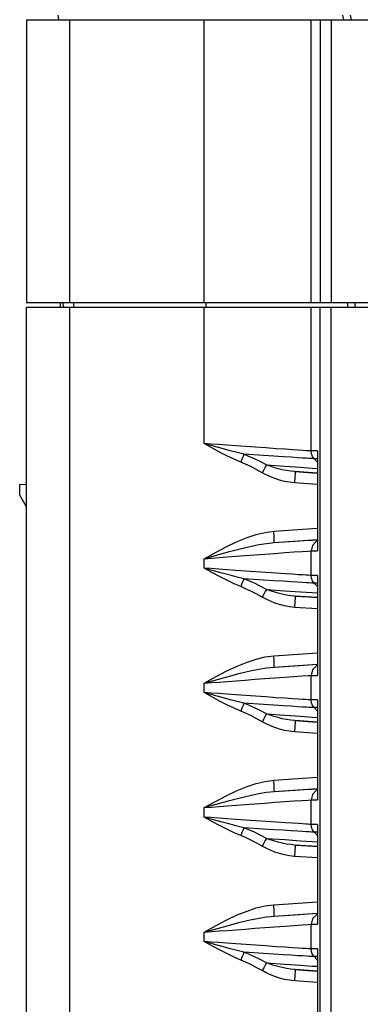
# Model space of a CAD drawing. Header units: millimetres. Extents: x 0 to 700, y 0 to 600.
# Tile 42 of 65: x 266 to 281, y 486 to 529. Entities that reach past the tile are written whole.
import ezdxf

# ---------------------------------------------------------------- set-up
doc = ezdxf.new("R2010")
doc.units = ezdxf.units.MM
doc.header["$LTSCALE"] = 39.111111
doc.layers.get('0').update_dxf_attribs({"linetype": 'CONTINUOUS'})

msp = doc.modelspace()

# ---------------------------------------------------------------- linework, layer by layer
at = {"color": 7, "linetype": 'CONTINUOUS'}
for p, q in [((268.089, 529.345), (268.054, 529.545)), ((280.676, 529.345), (280.64, 529.545)), ((281.016, 529.345), (280.983, 529.545)), ((266.654, 529.345), (266.654, 516.845)), ((266.654, 529.345), (406.654, 529.345)), ((268.549, 529.345), (268.549, 516.845)), ((274.511, 516.845), (274.511, 529.345)), ((279.242, 516.845), (279.242, 529.345)), ((279.629, 529.345), (279.629, 516.845)), ((280.129, 529.345), (280.129, 516.845)), ((266.654, 516.845), (406.654, 516.845)), ((268.154, 516.645), (268.154, 516.845)), ((268.254, 516.845), (268.289, 516.645)), ((268.721, 516.845), (268.75, 516.68)), ((274.596, 516.645), (274.595, 516.845)), ((280.875, 516.645), (280.84, 516.845)), ((281.148, 516.845), (281.181, 516.645)), ((266.654, 442.868), (266.654, 516.645)), ((266.654, 516.645), (406.654, 516.645)), ((268.549, 516.645), (268.549, 452.345)), ((274.511, 510.616), (274.511, 516.645)), ((279.242, 510.291), (279.242, 516.645)), ((279.629, 453.845), (279.629, 516.645)), ((280.129, 453.845), (280.129, 516.645)), ((274.881, 510.412), (274.511, 510.616)), ((274.928, 510.499), (274.511, 510.616)), ((274.818, 510.594), (274.511, 510.616)), ((275.152, 510.57), (274.818, 510.594)), ((275.222, 510.23), (274.881, 510.412)), ((275.307, 510.394), (274.928, 510.499)), ((275.515, 510.544), (275.152, 510.57)), ((275.651, 510.301), (275.307, 510.394)), ((275.907, 510.516), (275.515, 510.544)), ((275.967, 510.219), (275.651, 510.301)), ((276.771, 510.456), (275.907, 510.516)), ((277.237, 510.423), (276.771, 510.456)), ((277.695, 510.391), (277.237, 510.423)), ((278.095, 510.364), (277.695, 510.391)), ((278.416, 510.342), (278.095, 510.364)), ((278.665, 510.326), (278.416, 510.342)), ((278.856, 510.313), (278.665, 510.326)), ((279, 510.304), (278.856, 510.313)), ((279.104, 510.298), (279, 510.304)), ((279.175, 510.294), (279.104, 510.298)), ((279.219, 510.292), (279.175, 510.294)), ((279.242, 510.291), (279.219, 510.292)), ((279.258, 510.168), (279.242, 510.291)), ((279.522, 510.291), (279.242, 510.291)), ((279.518, 510.258), (279.515, 510.217)), ((279.522, 510.291), (279.518, 510.258)), ((279.522, 510.291), (279.519, 510.224)), ((279.522, 510.291), (279.522, 505.878)), ((275.54, 510.068), (275.222, 510.23)), ((275.839, 509.925), (275.54, 510.068)), ((276.127, 509.799), (275.839, 509.925)), ((276.261, 510.147), (275.967, 510.219)), ((276.179, 509.929), (276.127, 509.799)), ((276.225, 510.048), (276.179, 509.929)), ((276.261, 510.147), (276.225, 510.048)), ((276.486, 510.054), (276.261, 510.147)), ((277.135, 510.089), (276.261, 510.147)), ((276.727, 509.947), (276.486, 510.054)), ((276.984, 509.821), (276.727, 509.947)), ((277.589, 510.059), (277.135, 510.089)), ((278.007, 510.032), (277.589, 510.059)), ((278.358, 510.01), (278.007, 510.032)), ((278.638, 509.992), (278.358, 510.01)), ((278.858, 509.979), (278.638, 509.992)), ((279.027, 509.969), (278.858, 509.979)), ((279.156, 509.961), (279.027, 509.969)), ((279.25, 509.956), (279.156, 509.961)), ((279.314, 509.953), (279.25, 509.956)), ((279.304, 510.052), (279.258, 510.168)), ((279.377, 509.951), (279.304, 510.052)), ((279.355, 509.951), (279.314, 509.953)), ((279.377, 509.951), (279.355, 509.951)), ((279.377, 509.951), (279.519, 509.797)), ((279.519, 509.951), (279.377, 509.951)), ((279.515, 510.217), (279.517, 510.168)), ((279.517, 510.168), (279.519, 510.152)), ((279.519, 510.224), (279.519, 510.21)), ((279.519, 510.21), (279.519, 505.961)), ((276.339, 509.707), (276.127, 509.799)), ((276.567, 509.6), (276.339, 509.707)), ((276.811, 509.475), (276.567, 509.6)), ((277.073, 509.331), (276.811, 509.475)), ((277.259, 509.677), (276.984, 509.821)), ((277.146, 509.462), (277.073, 509.331)), ((277.21, 509.581), (277.146, 509.462)), ((277.259, 509.677), (277.21, 509.581)), ((277.259, 509.677), (278.079, 509.619)), ((277.422, 509.617), (277.259, 509.676)), ((277.595, 509.561), (277.422, 509.617)), ((277.775, 509.509), (277.595, 509.561)), ((277.96, 509.464), (277.775, 509.509)), ((278.147, 509.427), (277.96, 509.464)), ((278.079, 509.619), (278.765, 509.572)), ((278.333, 509.398), (278.147, 509.427)), ((278.516, 509.381), (278.333, 509.398)), ((278.765, 509.572), (279.289, 509.537)), ((279.289, 509.537), (279.519, 509.523)), ((277.246, 509.238), (277.073, 509.331)), ((277.434, 509.151), (277.246, 509.238)), ((277.634, 509.072), (277.434, 509.151)), ((277.844, 509.003), (277.634, 509.072)), ((278.062, 508.947), (277.844, 509.003)), ((278.521, 509.13), (278.507, 508.882)), ((278.516, 509.381), (278.524, 509.313)), ((278.516, 509.381), (279.096, 509.342)), ((279.519, 509.311), (278.516, 509.381)), ((278.524, 509.313), (278.521, 509.13)), ((279.096, 509.342), (279.519, 509.315)), ((266.354, 508.813), (266.654, 508.818)), ((266.354, 508.345), (266.354, 508.813)), ((278.285, 508.906), (278.062, 508.947)), ((278.507, 508.882), (278.285, 508.906)), ((279.519, 508.811), (278.507, 508.882)), ((266.654, 507.825), (266.354, 508.345)), ((277.589, 506.743), (279.519, 506.878)), ((275.97, 506.291), (276.402, 506.467)), ((276.402, 506.467), (276.808, 506.6)), ((276.808, 506.6), (277.198, 506.692)), ((277.198, 506.692), (277.589, 506.743)), ((277.603, 506.495), (277.589, 506.743)), ((277.598, 506.244), (279.519, 506.378)), ((277.606, 506.312), (277.603, 506.495)), ((278.929, 506.332), (279.293, 506.355)), ((279.293, 506.355), (279.519, 506.368)), ((275.034, 505.823), (275.516, 506.076)), ((275.516, 506.076), (275.97, 506.291)), ((275.627, 505.847), (276.104, 505.972)), ((276.104, 505.972), (276.535, 506.075)), ((276.535, 506.075), (276.918, 506.153)), ((276.918, 506.153), (277.267, 506.21)), ((277.267, 506.21), (277.598, 506.244)), ((277.598, 506.244), (277.606, 506.312)), ((277.598, 506.244), (278.06, 506.275)), ((278.06, 506.275), (278.51, 506.305)), ((278.51, 506.305), (278.929, 506.332)), ((279.304, 506.118), (279.242, 505.878)), ((279.472, 506.299), (279.304, 506.118)), ((279.519, 506.315), (279.472, 506.299)), ((279.522, 506.039), (279.515, 505.962)), ((279.515, 505.962), (279.522, 505.878)), ((279.519, 505.961), (279.522, 505.878)), ((274.511, 505.533), (275.034, 505.823)), ((274.511, 505.533), (275.099, 505.701)), ((274.511, 505.533), (274.829, 505.558)), ((274.511, 505.116), (274.511, 505.533)), ((274.829, 505.558), (275.169, 505.584)), ((275.099, 505.701), (275.627, 505.847)), ((275.169, 505.584), (275.531, 505.611)), ((275.531, 505.611), (275.916, 505.64)), ((275.916, 505.64), (276.324, 505.671)), ((276.324, 505.671), (276.751, 505.703)), ((276.751, 505.703), (277.191, 505.736)), ((277.191, 505.736), (277.635, 505.768)), ((277.635, 505.768), (278.069, 505.8)), ((278.069, 505.8), (278.477, 505.829)), ((278.477, 505.829), (278.834, 505.854)), ((278.834, 505.854), (279.104, 505.871)), ((279.104, 505.871), (279.242, 505.878)), ((279.242, 504.791), (279.242, 505.878)), ((279.242, 505.878), (279.522, 505.878)), ((274.881, 504.912), (274.511, 505.116)), ((274.818, 505.094), (274.511, 505.116)), ((274.928, 504.999), (274.511, 505.116)), ((275.152, 505.07), (274.818, 505.094)), ((275.515, 505.044), (275.152, 505.07)), ((275.907, 505.016), (275.515, 505.044)), ((275.222, 504.73), (274.881, 504.912)), ((275.307, 504.894), (274.928, 504.999)), ((275.54, 504.568), (275.222, 504.73)), ((275.651, 504.801), (275.307, 504.894)), ((275.967, 504.719), (275.651, 504.801)), ((276.771, 504.956), (275.907, 505.016)), ((276.261, 504.647), (275.967, 504.719)), ((276.261, 504.647), (276.225, 504.548)), ((276.486, 504.554), (276.261, 504.647)), ((277.135, 504.589), (276.261, 504.647)), ((277.237, 504.923), (276.771, 504.956)), ((277.695, 504.891), (277.237, 504.923)), ((278.095, 504.864), (277.695, 504.891)), ((278.416, 504.842), (278.095, 504.864)), ((278.665, 504.826), (278.416, 504.842)), ((278.856, 504.813), (278.665, 504.826)), ((279, 504.804), (278.856, 504.813)), ((279.104, 504.798), (279, 504.804)), ((279.175, 504.794), (279.104, 504.798)), ((279.219, 504.792), (279.175, 504.794)), ((279.242, 504.791), (279.219, 504.792)), ((279.258, 504.668), (279.242, 504.791)), ((279.522, 504.791), (279.242, 504.791)), ((279.304, 504.552), (279.258, 504.668)), ((279.518, 504.758), (279.515, 504.717)), ((279.515, 504.717), (279.517, 504.668)), ((279.517, 504.668), (279.519, 504.652)), ((279.522, 504.791), (279.518, 504.758)), ((279.522, 504.791), (279.519, 504.724)), ((279.519, 504.724), (279.519, 504.71)), ((279.519, 504.71), (279.519, 500.461)), ((279.522, 504.791), (279.522, 500.378)), ((275.839, 504.425), (275.54, 504.568)), ((276.127, 504.299), (275.839, 504.425)), ((276.179, 504.429), (276.127, 504.299)), ((276.339, 504.207), (276.127, 504.299)), ((276.225, 504.548), (276.179, 504.429)), ((276.567, 504.1), (276.339, 504.207)), ((276.727, 504.447), (276.486, 504.554)), ((276.984, 504.321), (276.727, 504.447)), ((277.259, 504.177), (276.984, 504.321)), ((277.589, 504.559), (277.135, 504.589)), ((277.259, 504.177), (277.21, 504.081)), ((277.259, 504.177), (278.079, 504.119)), ((277.422, 504.117), (277.259, 504.176)), ((278.007, 504.532), (277.589, 504.559)), ((278.358, 504.51), (278.007, 504.532)), ((278.638, 504.492), (278.358, 504.51)), ((278.858, 504.479), (278.638, 504.492)), ((279.027, 504.469), (278.858, 504.479)), ((279.156, 504.461), (279.027, 504.469)), ((279.25, 504.456), (279.156, 504.461)), ((279.314, 504.453), (279.25, 504.456)), ((279.377, 504.451), (279.304, 504.552)), ((279.355, 504.451), (279.314, 504.453)), ((279.377, 504.451), (279.355, 504.451)), ((279.377, 504.451), (279.519, 504.297)), ((279.519, 504.451), (279.377, 504.451)), ((276.811, 503.975), (276.567, 504.1)), ((277.073, 503.831), (276.811, 503.975)), ((277.146, 503.962), (277.073, 503.831)), ((277.246, 503.738), (277.073, 503.831)), ((277.21, 504.081), (277.146, 503.962)), ((277.434, 503.651), (277.246, 503.738)), ((277.595, 504.061), (277.422, 504.117)), ((277.775, 504.009), (277.595, 504.061)), ((277.96, 503.964), (277.775, 504.009)), ((278.147, 503.927), (277.96, 503.964)), ((278.079, 504.119), (278.765, 504.072)), ((278.333, 503.898), (278.147, 503.927)), ((278.516, 503.881), (278.333, 503.898)), ((278.516, 503.881), (278.524, 503.813)), ((278.516, 503.881), (279.096, 503.842)), ((279.519, 503.811), (278.516, 503.881)), ((278.524, 503.813), (278.521, 503.63)), ((278.765, 504.072), (279.289, 504.037)), ((279.096, 503.842), (279.519, 503.815)), ((279.289, 504.037), (279.519, 504.023)), ((277.634, 503.572), (277.434, 503.651)), ((277.844, 503.503), (277.634, 503.572)), ((278.062, 503.447), (277.844, 503.503)), ((278.285, 503.406), (278.062, 503.447)), ((278.507, 503.382), (278.285, 503.406)), ((278.521, 503.63), (278.507, 503.382)), ((279.519, 503.311), (278.507, 503.382)), ((276.808, 501.1), (277.198, 501.192)), ((277.198, 501.192), (277.589, 501.243)), ((277.589, 501.243), (279.519, 501.378)), ((277.603, 500.995), (277.589, 501.243)), ((275.516, 500.576), (275.97, 500.791)), ((275.97, 500.791), (276.402, 500.967)), ((276.402, 500.967), (276.808, 501.1)), ((276.918, 500.653), (277.267, 500.71)), ((277.267, 500.71), (277.598, 500.744)), ((277.598, 500.744), (279.519, 500.878)), ((277.598, 500.744), (277.606, 500.812)), ((277.598, 500.744), (278.06, 500.775)), ((277.606, 500.812), (277.603, 500.995)), ((278.06, 500.775), (278.51, 500.805)), ((278.51, 500.805), (278.929, 500.832)), ((278.929, 500.832), (279.293, 500.855)), ((279.293, 500.855), (279.519, 500.868)), ((279.472, 500.799), (279.304, 500.618)), ((279.519, 500.815), (279.472, 500.799)), ((274.511, 500.033), (275.034, 500.323)), ((275.034, 500.323), (275.516, 500.576)), ((275.099, 500.201), (275.627, 500.347)), ((275.627, 500.347), (276.104, 500.472)), ((276.104, 500.472), (276.535, 500.575)), ((276.535, 500.575), (276.918, 500.653)), ((277.191, 500.236), (277.635, 500.268)), ((277.635, 500.268), (278.069, 500.3)), ((278.069, 500.3), (278.477, 500.329)), ((278.477, 500.329), (278.834, 500.354)), ((278.834, 500.354), (279.104, 500.371)), ((279.104, 500.371), (279.242, 500.378)), ((279.304, 500.618), (279.242, 500.378)), ((279.242, 499.291), (279.242, 500.378)), ((279.242, 500.378), (279.522, 500.378)), ((279.522, 500.539), (279.515, 500.462)), ((279.515, 500.462), (279.522, 500.378)), ((279.519, 500.461), (279.522, 500.378)), ((274.511, 500.033), (275.099, 500.201)), ((274.511, 500.033), (274.829, 500.058)), ((274.511, 499.616), (274.511, 500.033)), ((274.829, 500.058), (275.169, 500.084)), ((275.169, 500.084), (275.531, 500.111)), ((275.531, 500.111), (275.916, 500.14)), ((275.916, 500.14), (276.324, 500.171)), ((276.324, 500.171), (276.751, 500.203)), ((276.751, 500.203), (277.191, 500.236)), ((274.881, 499.412), (274.511, 499.616)), ((274.928, 499.499), (274.511, 499.616)), ((274.818, 499.594), (274.511, 499.616)), ((275.152, 499.57), (274.818, 499.594)), ((275.222, 499.23), (274.881, 499.412)), ((275.307, 499.394), (274.928, 499.499)), ((275.515, 499.544), (275.152, 499.57)), ((275.651, 499.301), (275.307, 499.394)), ((275.907, 499.516), (275.515, 499.544)), ((276.771, 499.456), (275.907, 499.516)), ((277.237, 499.423), (276.771, 499.456)), ((277.695, 499.391), (277.237, 499.423)), ((278.095, 499.364), (277.695, 499.391)), ((275.54, 499.068), (275.222, 499.23)), ((275.839, 498.925), (275.54, 499.068)), ((275.967, 499.219), (275.651, 499.301)), ((276.261, 499.147), (275.967, 499.219)), ((276.225, 499.048), (276.179, 498.929)), ((276.261, 499.147), (276.225, 499.048)), ((276.486, 499.054), (276.261, 499.147)), ((277.135, 499.089), (276.261, 499.147)), ((276.727, 498.947), (276.486, 499.054)), ((277.589, 499.059), (277.135, 499.089)), ((278.007, 499.032), (277.589, 499.059)), ((278.358, 499.01), (278.007, 499.032)), ((278.416, 499.342), (278.095, 499.364)), ((278.638, 498.992), (278.358, 499.01)), ((278.665, 499.326), (278.416, 499.342)), ((278.858, 498.979), (278.638, 498.992)), ((278.856, 499.313), (278.665, 499.326)), ((279, 499.304), (278.856, 499.313)), ((279.027, 498.969), (278.858, 498.979)), ((279.104, 499.298), (279, 499.304)), ((279.156, 498.961), (279.027, 498.969)), ((279.175, 499.294), (279.104, 499.298)), ((279.25, 498.956), (279.156, 498.961)), ((279.219, 499.292), (279.175, 499.294)), ((279.242, 499.291), (279.219, 499.292)), ((279.258, 499.168), (279.242, 499.291)), ((279.522, 499.291), (279.242, 499.291)), ((279.314, 498.953), (279.25, 498.956)), ((279.304, 499.052), (279.258, 499.168)), ((279.377, 498.951), (279.304, 499.052)), ((279.355, 498.951), (279.314, 498.953)), ((279.377, 498.951), (279.355, 498.951)), ((279.377, 498.951), (279.519, 498.797)), ((279.519, 498.951), (279.377, 498.951)), ((279.518, 499.258), (279.515, 499.217)), ((279.515, 499.217), (279.517, 499.168)), ((279.517, 499.168), (279.519, 499.152)), ((279.522, 499.291), (279.518, 499.258)), ((279.522, 499.291), (279.519, 499.224)), ((279.519, 499.224), (279.519, 499.21)), ((279.519, 499.21), (279.519, 494.961)), ((279.522, 499.291), (279.522, 494.878)), ((276.127, 498.799), (275.839, 498.925)), ((276.179, 498.929), (276.127, 498.799)), ((276.339, 498.707), (276.127, 498.799)), ((276.567, 498.6), (276.339, 498.707)), ((276.811, 498.475), (276.567, 498.6)), ((276.984, 498.821), (276.727, 498.947)), ((277.259, 498.677), (276.984, 498.821)), ((277.21, 498.581), (277.146, 498.462)), ((277.259, 498.677), (277.21, 498.581)), ((277.259, 498.677), (278.079, 498.619)), ((277.422, 498.617), (277.259, 498.676)), ((277.595, 498.561), (277.422, 498.617)), ((277.775, 498.509), (277.595, 498.561)), ((278.079, 498.619), (278.765, 498.572)), ((278.765, 498.572), (279.289, 498.537)), ((279.289, 498.537), (279.519, 498.523)), ((277.073, 498.331), (276.811, 498.475)), ((277.146, 498.462), (277.073, 498.331)), ((277.246, 498.238), (277.073, 498.331)), ((277.434, 498.151), (277.246, 498.238)), ((277.634, 498.072), (277.434, 498.151)), ((277.96, 498.464), (277.775, 498.509)), ((278.147, 498.427), (277.96, 498.464)), ((278.333, 498.398), (278.147, 498.427)), ((278.516, 498.381), (278.333, 498.398)), ((278.521, 498.13), (278.507, 497.882)), ((278.516, 498.381), (278.524, 498.313)), ((278.516, 498.381), (279.096, 498.342)), ((279.519, 498.311), (278.516, 498.381)), ((278.524, 498.313), (278.521, 498.13)), ((279.096, 498.342), (279.519, 498.315)), ((277.844, 498.003), (277.634, 498.072)), ((278.062, 497.947), (277.844, 498.003)), ((278.285, 497.906), (278.062, 497.947)), ((278.507, 497.882), (278.285, 497.906)), ((279.519, 497.811), (278.507, 497.882)), ((275.97, 495.291), (276.402, 495.467)), ((276.402, 495.467), (276.808, 495.6)), ((276.808, 495.6), (277.198, 495.692)), ((277.198, 495.692), (277.589, 495.743)), ((277.589, 495.743), (279.519, 495.878)), ((277.603, 495.495), (277.589, 495.743)), ((277.606, 495.312), (277.603, 495.495)), ((275.034, 494.823), (275.516, 495.076)), ((275.516, 495.076), (275.97, 495.291)), ((276.104, 494.972), (276.535, 495.075)), ((276.535, 495.075), (276.918, 495.153)), ((276.918, 495.153), (277.267, 495.21)), ((277.267, 495.21), (277.598, 495.244)), ((277.598, 495.244), (279.519, 495.378)), ((277.598, 495.244), (277.606, 495.312)), ((277.598, 495.244), (278.06, 495.275)), ((278.06, 495.275), (278.51, 495.305)), ((278.51, 495.305), (278.929, 495.332)), ((278.929, 495.332), (279.293, 495.355)), ((279.304, 495.118), (279.242, 494.878)), ((279.293, 495.355), (279.519, 495.368)), ((279.472, 495.299), (279.304, 495.118)), ((279.519, 495.315), (279.472, 495.299)), ((279.522, 495.039), (279.515, 494.962)), ((274.511, 494.533), (275.034, 494.823)), ((274.511, 494.533), (275.099, 494.701)), ((275.099, 494.701), (275.627, 494.847)), ((275.169, 494.584), (275.531, 494.611)), ((275.531, 494.611), (275.916, 494.64)), ((275.627, 494.847), (276.104, 494.972)), ((275.916, 494.64), (276.324, 494.671)), ((276.324, 494.671), (276.751, 494.703)), ((276.751, 494.703), (277.191, 494.736)), ((277.191, 494.736), (277.635, 494.768)), ((277.635, 494.768), (278.069, 494.8)), ((278.069, 494.8), (278.477, 494.829)), ((278.477, 494.829), (278.834, 494.854)), ((278.834, 494.854), (279.104, 494.871)), ((279.104, 494.871), (279.242, 494.878)), ((279.242, 493.791), (279.242, 494.878)), ((279.242, 494.878), (279.522, 494.878)), ((279.515, 494.962), (279.522, 494.878)), ((279.519, 494.961), (279.522, 494.878)), ((274.511, 494.533), (274.829, 494.558)), ((274.511, 494.116), (274.511, 494.533)), ((274.829, 494.558), (275.169, 494.584)), ((274.881, 493.912), (274.511, 494.116)), ((274.928, 493.999), (274.511, 494.116)), ((274.818, 494.094), (274.511, 494.116)), ((275.152, 494.07), (274.818, 494.094)), ((275.222, 493.73), (274.881, 493.912)), ((275.307, 493.894), (274.928, 493.999)), ((275.515, 494.044), (275.152, 494.07)), ((275.54, 493.568), (275.222, 493.73)), ((275.651, 493.801), (275.307, 493.894)), ((275.907, 494.016), (275.515, 494.044)), ((275.967, 493.719), (275.651, 493.801)), ((276.771, 493.956), (275.907, 494.016)), ((277.237, 493.923), (276.771, 493.956)), ((277.695, 493.891), (277.237, 493.923)), ((278.095, 493.864), (277.695, 493.891)), ((278.416, 493.842), (278.095, 493.864)), ((278.665, 493.826), (278.416, 493.842)), ((278.856, 493.813), (278.665, 493.826)), ((279, 493.804), (278.856, 493.813)), ((279.104, 493.798), (279, 493.804)), ((279.175, 493.794), (279.104, 493.798)), ((279.219, 493.792), (279.175, 493.794)), ((279.242, 493.791), (279.219, 493.792)), ((279.258, 493.668), (279.242, 493.791)), ((279.522, 493.791), (279.242, 493.791)), ((279.518, 493.758), (279.515, 493.717)), ((279.522, 493.791), (279.518, 493.758)), ((279.522, 493.791), (279.519, 493.724)), ((279.522, 493.791), (279.522, 489.378)), ((275.839, 493.425), (275.54, 493.568)), ((276.127, 493.299), (275.839, 493.425)), ((276.261, 493.647), (275.967, 493.719)), ((276.179, 493.429), (276.127, 493.299)), ((276.339, 493.207), (276.127, 493.299)), ((276.225, 493.548), (276.179, 493.429)), ((276.261, 493.647), (276.225, 493.548)), ((276.486, 493.554), (276.261, 493.647)), ((277.135, 493.589), (276.261, 493.647)), ((276.727, 493.447), (276.486, 493.554)), ((276.984, 493.321), (276.727, 493.447)), ((277.259, 493.177), (276.984, 493.321)), ((277.589, 493.559), (277.135, 493.589)), ((278.007, 493.532), (277.589, 493.559)), ((278.358, 493.51), (278.007, 493.532)), ((278.638, 493.492), (278.358, 493.51)), ((278.858, 493.479), (278.638, 493.492)), ((279.027, 493.469), (278.858, 493.479)), ((279.156, 493.461), (279.027, 493.469)), ((279.25, 493.456), (279.156, 493.461)), ((279.314, 493.453), (279.25, 493.456)), ((279.304, 493.552), (279.258, 493.668)), ((279.377, 493.451), (279.304, 493.552)), ((279.355, 493.451), (279.314, 493.453)), ((279.377, 493.451), (279.355, 493.451)), ((279.377, 493.451), (279.519, 493.297)), ((279.519, 493.451), (279.377, 493.451)), ((279.515, 493.717), (279.517, 493.668)), ((279.517, 493.668), (279.519, 493.652)), ((279.519, 493.724), (279.519, 493.71)), ((279.519, 493.71), (279.519, 489.461)), ((276.567, 493.1), (276.339, 493.207)), ((276.811, 492.975), (276.567, 493.1)), ((277.073, 492.831), (276.811, 492.975)), ((277.146, 492.962), (277.073, 492.831)), ((277.21, 493.081), (277.146, 492.962)), ((277.259, 493.177), (277.21, 493.081)), ((277.259, 493.177), (278.079, 493.119)), ((277.422, 493.117), (277.259, 493.176)), ((277.595, 493.061), (277.422, 493.117)), ((277.775, 493.009), (277.595, 493.061)), ((277.96, 492.964), (277.775, 493.009)), ((278.147, 492.927), (277.96, 492.964)), ((278.079, 493.119), (278.765, 493.072)), ((278.333, 492.898), (278.147, 492.927)), ((278.516, 492.881), (278.333, 492.898)), ((278.516, 492.881), (278.524, 492.813)), ((278.516, 492.881), (279.096, 492.842)), ((279.519, 492.811), (278.516, 492.881)), ((278.765, 493.072), (279.289, 493.037)), ((279.289, 493.037), (279.519, 493.023)), ((277.246, 492.738), (277.073, 492.831)), ((277.434, 492.651), (277.246, 492.738)), ((277.634, 492.572), (277.434, 492.651)), ((277.844, 492.503), (277.634, 492.572)), ((278.062, 492.447), (277.844, 492.503)), ((278.285, 492.406), (278.062, 492.447)), ((278.521, 492.63), (278.507, 492.382)), ((278.524, 492.813), (278.521, 492.63)), ((279.096, 492.842), (279.519, 492.815)), ((278.507, 492.382), (278.285, 492.406)), ((279.519, 492.311), (278.507, 492.382)), ((277.589, 490.243), (279.519, 490.378)), ((275.97, 489.791), (276.402, 489.967)), ((276.402, 489.967), (276.808, 490.1)), ((276.808, 490.1), (277.198, 490.192)), ((277.198, 490.192), (277.589, 490.243)), ((277.603, 489.995), (277.589, 490.243)), ((277.598, 489.744), (279.519, 489.878)), ((277.598, 489.744), (277.606, 489.812)), ((277.606, 489.812), (277.603, 489.995)), ((278.51, 489.805), (278.929, 489.832)), ((278.929, 489.832), (279.293, 489.855)), ((279.293, 489.855), (279.519, 489.868)), ((279.519, 489.815), (279.472, 489.799)), ((275.034, 489.323), (275.516, 489.576)), ((275.516, 489.576), (275.97, 489.791)), ((275.627, 489.347), (276.104, 489.472)), ((276.104, 489.472), (276.535, 489.575)), ((276.535, 489.575), (276.918, 489.653)), ((276.918, 489.653), (277.267, 489.71)), ((277.267, 489.71), (277.598, 489.744)), ((277.598, 489.744), (278.06, 489.775)), ((278.06, 489.775), (278.51, 489.805)), ((279.104, 489.371), (279.242, 489.378)), ((279.304, 489.618), (279.242, 489.378)), ((279.242, 488.291), (279.242, 489.378)), ((279.242, 489.378), (279.522, 489.378)), ((279.472, 489.799), (279.304, 489.618)), ((279.522, 489.539), (279.515, 489.462)), ((279.515, 489.462), (279.522, 489.378)), ((279.519, 489.461), (279.522, 489.378)), ((274.511, 489.033), (275.034, 489.323)), ((274.511, 489.033), (275.099, 489.201)), ((274.511, 489.033), (274.829, 489.058)), ((274.511, 488.616), (274.511, 489.033)), ((274.829, 489.058), (275.169, 489.084)), ((275.099, 489.201), (275.627, 489.347)), ((275.169, 489.084), (275.531, 489.111)), ((275.531, 489.111), (275.916, 489.14)), ((275.916, 489.14), (276.324, 489.171)), ((276.324, 489.171), (276.751, 489.203)), ((276.751, 489.203), (277.191, 489.236)), ((277.191, 489.236), (277.635, 489.268)), ((277.635, 489.268), (278.069, 489.3)), ((278.069, 489.3), (278.477, 489.329)), ((278.477, 489.329), (278.834, 489.354)), ((278.834, 489.354), (279.104, 489.371)), ((274.881, 488.412), (274.511, 488.616)), ((274.928, 488.499), (274.511, 488.616)), ((274.818, 488.594), (274.511, 488.616)), ((275.152, 488.57), (274.818, 488.594)), ((275.515, 488.544), (275.152, 488.57)), ((275.907, 488.516), (275.515, 488.544)), ((276.771, 488.456), (275.907, 488.516)), ((275.222, 488.23), (274.881, 488.412)), ((275.307, 488.394), (274.928, 488.499)), ((275.54, 488.068), (275.222, 488.23)), ((275.651, 488.301), (275.307, 488.394)), ((275.967, 488.219), (275.651, 488.301)), ((276.261, 488.147), (275.967, 488.219)), ((276.261, 488.147), (276.225, 488.048)), ((276.486, 488.054), (276.261, 488.147)), ((277.135, 488.089), (276.261, 488.147)), ((277.237, 488.423), (276.771, 488.456)), ((277.589, 488.059), (277.135, 488.089)), ((277.695, 488.391), (277.237, 488.423)), ((278.095, 488.364), (277.695, 488.391)), ((278.416, 488.342), (278.095, 488.364)), ((278.665, 488.326), (278.416, 488.342)), ((278.856, 488.313), (278.665, 488.326)), ((279, 488.304), (278.856, 488.313)), ((279.104, 488.298), (279, 488.304)), ((279.175, 488.294), (279.104, 488.298)), ((279.219, 488.292), (279.175, 488.294)), ((279.242, 488.291), (279.219, 488.292)), ((279.258, 488.168), (279.242, 488.291)), ((279.522, 488.291), (279.242, 488.291)), ((279.304, 488.052), (279.258, 488.168)), ((279.518, 488.258), (279.515, 488.217)), ((279.515, 488.217), (279.517, 488.168)), ((279.517, 488.168), (279.519, 488.152)), ((279.522, 488.291), (279.518, 488.258)), ((279.522, 488.291), (279.519, 488.224)), ((279.519, 488.224), (279.519, 488.21)), ((279.519, 488.21), (279.519, 483.961)), ((279.522, 488.291), (279.522, 483.878)), ((275.839, 487.925), (275.54, 488.068)), ((276.127, 487.799), (275.839, 487.925)), ((276.179, 487.929), (276.127, 487.799)), ((276.339, 487.707), (276.127, 487.799)), ((276.225, 488.048), (276.179, 487.929)), ((276.567, 487.6), (276.339, 487.707)), ((276.727, 487.947), (276.486, 488.054)), ((276.984, 487.821), (276.727, 487.947)), ((277.259, 487.677), (276.984, 487.821)), ((277.259, 487.677), (277.21, 487.581)), ((277.259, 487.677), (278.079, 487.619)), ((277.422, 487.617), (277.259, 487.676)), ((278.007, 488.032), (277.589, 488.059)), ((278.358, 488.01), (278.007, 488.032)), ((278.638, 487.992), (278.358, 488.01)), ((278.858, 487.979), (278.638, 487.992)), ((279.027, 487.969), (278.858, 487.979)), ((279.156, 487.961), (279.027, 487.969)), ((279.25, 487.956), (279.156, 487.961)), ((279.314, 487.953), (279.25, 487.956)), ((279.377, 487.951), (279.304, 488.052)), ((279.355, 487.951), (279.314, 487.953)), ((279.377, 487.951), (279.355, 487.951)), ((279.377, 487.951), (279.519, 487.797)), ((279.519, 487.951), (279.377, 487.951)), ((276.811, 487.475), (276.567, 487.6)), ((277.073, 487.331), (276.811, 487.475)), ((277.146, 487.462), (277.073, 487.331)), ((277.246, 487.238), (277.073, 487.331)), ((277.21, 487.581), (277.146, 487.462)), ((277.434, 487.151), (277.246, 487.238)), ((277.595, 487.561), (277.422, 487.617)), ((277.775, 487.509), (277.595, 487.561)), ((277.96, 487.464), (277.775, 487.509)), ((278.147, 487.427), (277.96, 487.464)), ((278.079, 487.619), (278.765, 487.572)), ((278.333, 487.398), (278.147, 487.427)), ((278.516, 487.381), (278.333, 487.398)), ((278.516, 487.381), (278.524, 487.313)), ((278.516, 487.381), (279.096, 487.342)), ((279.519, 487.311), (278.516, 487.381)), ((278.524, 487.313), (278.521, 487.13)), ((278.765, 487.572), (279.289, 487.537)), ((279.096, 487.342), (279.519, 487.315)), ((279.289, 487.537), (279.519, 487.523)), ((277.634, 487.072), (277.434, 487.151)), ((277.844, 487.003), (277.634, 487.072)), ((278.062, 486.947), (277.844, 487.003)), ((278.285, 486.906), (278.062, 486.947)), ((278.507, 486.882), (278.285, 486.906)), ((278.521, 487.13), (278.507, 486.882)), ((279.519, 486.811), (278.507, 486.882))]:
    msp.add_line(p, q, dxfattribs=at)

doc.saveas('drawing.dxf')
